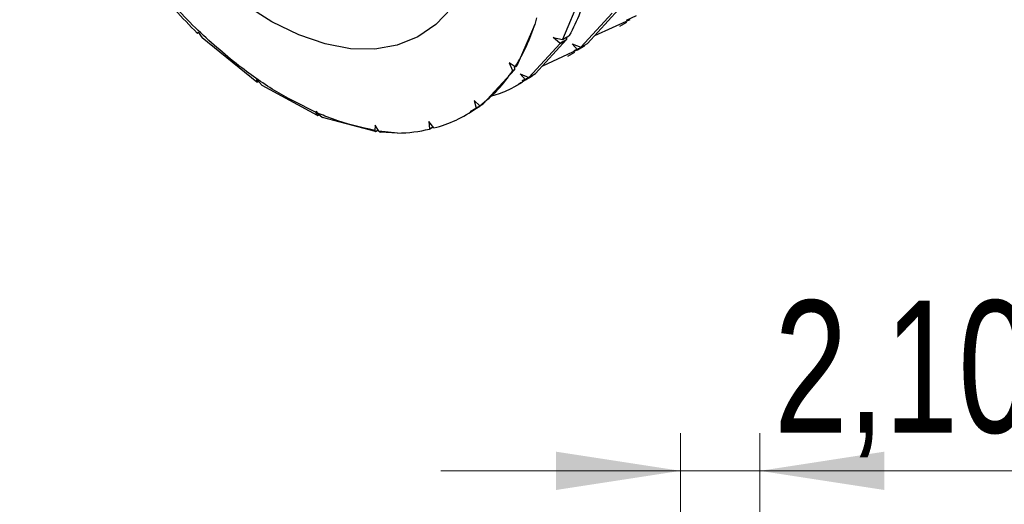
# Model space of a CAD drawing. Header units: millimetres. Extents: x 0 to 420, y 0 to 297.
# Tile 58 of 68: x 338 to 364, y 181 to 194. Entities that reach past the tile are written whole.
import ezdxf

# ---------------------------------------------------------------- set-up
doc = ezdxf.new("R2010")
doc.units = ezdxf.units.MM
doc.styles.add('SLDTEXTSTYLE0', font='TXT', dxfattribs={"width": 0.75})
doc.dimstyles.new('SLDDIMSTYLE0', dxfattribs={"dimtxt": 3.5, "dimasz": 3.302, "dimexe": 0, "dimexo": 0.0625, "dimgap": 0.875, "dimtad": 1, "dimrnd": 1e-09, "dimzin": 12, "dimdsep": 46, "dimtxsty": 'SLDTEXTSTYLE0', "dimsah": 1, "dimcen": 0.09, "dimadec": 0, "dimazin": 3, "dimtfac": 1, "dimtmove": 0, "dimatfit": 0, "dimfxl": 0, "dimfrac": 2, "dimtolj": 1, "dimtzin": 12, "dimarcsym": 0})

# ---------------------------------------------------------------- blocks, each defined once
blk = doc.blocks.new('_D_47')
at = {"color": 7, "linetype": 'Continuous', "lineweight": 0}
for p, q in [((355.353, 154.925), (355.353, 182.925)), ((357.453, 154.925), (357.453, 182.925)), ((355.353, 181.925), (349.003, 181.925)), ((357.453, 181.925), (355.353, 181.925)), ((357.453, 181.925), (366.885, 181.925))]:
    blk.add_line(p, q, dxfattribs=at)
at = {"color": 7, "linetype": 'Continuous', "lineweight": 18}
for points in [[(355.353, 181.925), (352.051, 182.433), (352.051, 181.417)], [(357.453, 181.925), (360.755, 181.417), (360.755, 182.433)]]:
    blk.add_solid(points, dxfattribs=at)
at = {"color": 7, "linetype": 'Continuous', "lineweight": 18, "insert": (357.833, 186.437), "char_height": 3.5, "attachment_point": 1, "style": 'SLDTEXTSTYLE0'}
blk.add_mtext('2,10', dxfattribs=at)

msp = doc.modelspace()

# ---------------------------------------------------------------- linework, layer by layer
at = {"color": 7, "linetype": 'Continuous', "lineweight": 25}
for p, q in [((352.74763, 194.61467), (352.22084, 193.35313)), ((351.53591, 193.93157), (351.49107, 193.75051)), ((353.53887, 194.04898), (352.71352, 193.14632)), ((353.71157, 194.14868), (352.88622, 193.24601)), ((354.17816, 193.97774), (353.90788, 193.85337)), ((351.49107, 193.75051), (351.01196, 192.65525)), ((354.00546, 193.87805), (353.07093, 193.44803)), ((353.74349, 193.71083), (353.92745, 193.81703)), ((342.54159, 193.52493), (342.56698, 193.54723)), ((342.54159, 193.52493), (342.57086, 193.54182)), ((342.5425, 193.52307), (342.54159, 193.52493)), ((342.5425, 193.52307), (342.57207, 193.54014)), ((342.56698, 193.54723), (342.67438, 193.39764)), ((344.1226, 192.22441), (342.67438, 193.39764)), ((351.98008, 193.40933), (352.22084, 193.35313)), ((352.15295, 193.25358), (351.98008, 193.40933)), ((352.22084, 193.35313), (352.39353, 193.45282)), ((352.32693, 193.41437), (352.32909, 193.35527)), ((352.15729, 193.25141), (351.33194, 192.34875)), ((352.32999, 193.35111), (351.50464, 192.44844)), ((352.15295, 193.25358), (352.32909, 193.35527)), ((352.15729, 193.25141), (352.15295, 193.25358)), ((352.15729, 193.25141), (352.32999, 193.35111)), ((352.32909, 193.35527), (352.32999, 193.35111)), ((352.47886, 193.23952), (352.71352, 193.14632)), ((352.61992, 193.08306), (352.47886, 193.23952)), ((352.79658, 193.18017), (352.5263, 193.05581)), ((352.61992, 193.08306), (352.79607, 193.18474)), ((352.62388, 193.08048), (352.79658, 193.18017)), ((352.71352, 193.14632), (352.88622, 193.24601)), ((352.79695, 193.19448), (352.79607, 193.18474)), ((352.79607, 193.18474), (352.79658, 193.18017)), ((352.62388, 193.08048), (351.68936, 192.65046)), ((352.36191, 192.91326), (352.54587, 193.01946)), ((352.62388, 193.08048), (352.61992, 193.08306)), ((350.97161, 192.63196), (350.8124, 192.73524)), ((350.8124, 192.73524), (350.90119, 192.53096)), ((350.94415, 192.64978), (350.94751, 192.5577)), ((350.97161, 192.63196), (351.01196, 192.65525)), ((350.94841, 192.55354), (350.12306, 191.65088)), ((350.90119, 192.53096), (350.94751, 192.5577)), ((350.90119, 192.53096), (350.90381, 192.52779)), ((350.90381, 192.52779), (350.94841, 192.55354)), ((350.94751, 192.5577), (350.94841, 192.55354)), ((351.09728, 192.44195), (351.33194, 192.34875)), ((351.23835, 192.28549), (351.09728, 192.44195)), ((351.415, 192.38261), (351.14472, 192.25824)), ((351.23835, 192.28549), (351.41449, 192.38718)), ((351.24231, 192.28291), (351.415, 192.38261)), ((351.33194, 192.34875), (351.50464, 192.44844)), ((351.41537, 192.39691), (351.41449, 192.38718)), ((351.41449, 192.38718), (351.415, 192.38261)), ((344.11781, 192.2903), (344.25956, 192.13204)), ((344.12103, 192.22677), (344.11781, 192.2903)), ((344.12103, 192.22677), (344.15642, 192.2472)), ((344.1226, 192.22441), (344.12103, 192.22677)), ((344.1226, 192.22441), (344.15835, 192.24505)), ((345.7255, 191.33999), (344.25956, 192.13204)), ((350.98034, 192.11569), (351.1643, 192.22189)), ((351.24231, 192.28291), (351.23835, 192.28549)), ((350.03342, 191.58504), (349.77599, 191.43573)), ((350.03368, 191.59928), (349.88066, 191.73961)), ((349.88066, 191.73961), (349.93773, 191.53466)), ((349.93773, 191.53466), (350.03291, 191.58961)), ((349.93996, 191.53108), (350.03342, 191.58504)), ((350.03379, 191.59934), (350.03291, 191.58961)), ((350.03291, 191.58961), (350.03342, 191.58504)), ((350.03368, 191.59928), (350.12306, 191.65088)), ((345.70465, 191.45181), (345.69478, 191.42159)), ((345.72326, 191.34269), (345.69478, 191.42159)), ((345.72395, 191.40888), (345.70465, 191.45181)), ((345.72326, 191.34269), (345.76837, 191.36873)), ((345.7255, 191.33999), (345.72326, 191.34269)), ((345.72395, 191.40888), (345.86067, 191.28532)), ((345.7255, 191.33999), (345.77107, 191.3663)), ((349.67799, 191.36387), (349.81642, 191.44378)), ((349.93773, 191.53466), (349.93996, 191.53108)), ((347.26906, 190.91316), (345.86067, 191.28532)), ((347.2611, 191.08139), (347.25076, 190.94366)), ((347.3566, 190.92659), (347.2611, 191.08139)), ((348.81594, 191.00861), (348.67677, 191.17896)), ((348.67677, 191.17896), (348.69926, 190.98361)), ((348.69926, 190.98361), (348.79242, 191.03739)), ((348.701, 190.97981), (348.79509, 191.03413)), ((347.26618, 190.91601), (347.25076, 190.94366)), ((347.26618, 190.91601), (347.33767, 190.95728)), ((347.26906, 190.91316), (347.26618, 190.91601)), ((347.26906, 190.91316), (347.33972, 190.95395)), ((347.85299, 190.87537), (347.3566, 190.92659)), ((347.3566, 190.92659), (347.39522, 190.89867)), ((347.85299, 190.87537), (347.39522, 190.89867)), ((348.69926, 190.98361), (348.701, 190.97981))]:
    msp.add_line(p, q, dxfattribs=at)
at = {"color": 7, "linetype": 'Continuous', "lineweight": 25, "flags": 128}
msp.add_lwpolyline([(349.28078, 194.18291), (348.86887, 193.74919), (348.38733, 193.42059), (347.84375, 193.20227), (347.24671, 193.09769), (346.60561, 193.10849), (345.93057, 193.23451), (345.23223, 193.47375), (344.52161, 193.82244), (343.80992, 194.27509)], dxfattribs=at)
at = {"color": 7, "linetype": 'Continuous', "lineweight": 25}
for centre, radius, start, end in [((346.66936, 195.30987), 5.0676, 328.100081, 342.078556), ((347.72222, 194.63734), 3.81742, 307.265174, 326.453648), ((347.91219, 194.42318), 3.53215, 284.824832, 305.035983), ((347.77883, 194.9726), 4.0979, 271.036984, 283.004963)]:
    msp.add_arc(centre, radius, start, end, dxfattribs=at)
for points, knots in [([(345.69478, 191.42159), (345.36867, 191.57949), (344.71015, 191.89836), (343.65333, 192.62341), (342.54286, 193.57494), (341.4352, 194.76723), (340.41792, 196.12509), (339.54993, 197.56967), (338.8339, 199.08225), (338.2984, 200.59867), (337.93424, 202.13031), (337.86951, 203.08723), (337.83663, 203.5734)], [0, 0, 0, 0, 0.08502052, 0.1716854, 0.2749708, 0.38125928, 0.48409964, 0.5901174, 0.68991044, 0.79262508, 0.89464299, 1, 1, 1, 1]), ([(342.5425, 193.52307), (342.1468, 193.92696), (341.68207, 194.40132), (341.24945, 194.93909), (341.18518, 195.01898)], [0, 0, 0, 0, 0.85144304, 1, 1, 1, 1]), ([(352.92032, 194.71437), (352.76986, 194.27164), (352.61796, 193.82468), (352.39564, 193.45631), (352.39353, 193.45282)], [0, 0, 0, 0, 0.99052972, 1, 1, 1, 1]), ([(351.24231, 192.28291), (351.07904, 192.17677), (350.78291, 191.98426), (350.44076, 191.87807), (350.28724, 191.83043)], [0, 0, 0, 0, 0.55132215, 1, 1, 1, 1]), ([(347.25076, 190.94366), (346.87965, 191.0258), (346.37793, 191.13686), (345.85903, 191.35269), (345.72395, 191.40888)], [0, 0, 0, 0, 0.73967523, 1, 1, 1, 1])]:
    msp.add_open_spline(points, degree=3, knots=knots, dxfattribs=at)

# ---------------------------------------------------------------- dimensions: what is measured, and where the dimension line sits
at = {"color": 7, "linetype": 'Continuous', "lineweight": 18}
dim = msp.add_linear_dim(base=(355.35324, 181.92509), p1=(357.45324, 153.92509), p2=(355.35324, 153.92509), dimstyle='SLDDIMSTYLE0', dxfattribs=at)
dim.commit()
dim.dimension.update_dxf_attribs({"geometry": '_D_47', "text_midpoint": (362.35904, 181.92509), "dimtype": 160})

doc.saveas('drawing.dxf')
